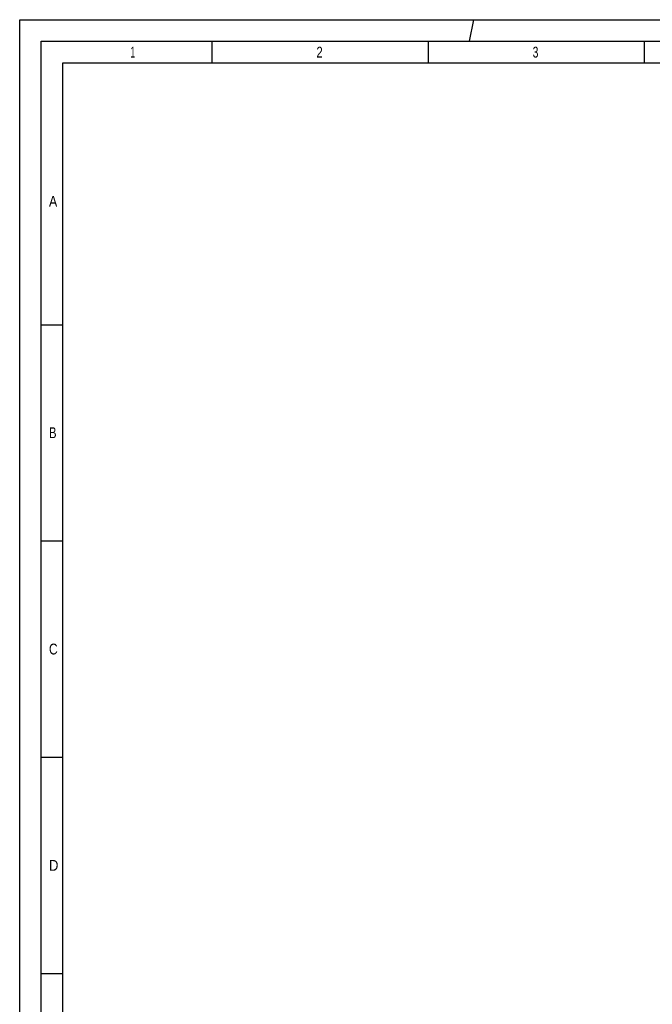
# Model space of a CAD drawing. Header units: millimetres. Extents: x 0 to 1189, y 0 to 841.
# Tile 63 of 175: x 0 to 146, y 613 to 841. Entities that reach past the tile are written whole.
import ezdxf

# ---------------------------------------------------------------- set-up
doc = ezdxf.new("R2010")
doc.units = ezdxf.units.MM
doc.header["$LTSCALE"] = 65.395
doc.layers.get('0').update_dxf_attribs({"linetype": 'CONTINUOUS'})
doc.styles.add('TEXTSTYLE_2', font='txt')

msp = doc.modelspace()

# ---------------------------------------------------------------- linework, layer by layer
at = {"color": 5, "linetype": 'Continuous'}
for p, q in [((0, 0), (0, 841)), ((0, 841), (1189, 841)), ((104.03493, 836), (105, 841)), ((44.5, 831), (44.5, 836)), ((94.5, 831), (94.5, 836)), ((144.5, 831), (144.5, 836)), ((10, 10), (10, 831)), ((10, 831), (1179, 831)), ((5, 770.5), (10, 770.5)), ((5, 720.5), (10, 720.5)), ((5, 670.5), (10, 670.5)), ((5, 620.5), (10, 620.5))]:
    msp.add_line(p, q, dxfattribs=at)
at = {"color": 6, "linetype": 'Continuous'}
for p, q in [((5, 5), (5, 836)), ((5, 836), (1184, 836))]:
    msp.add_line(p, q, dxfattribs=at)

# ---------------------------------------------------------------- texts
at = {"color": 5, "linetype": 'Continuous', "style": 'TEXTSTYLE_2'}
for s, width, p in [('1', 0.571429, (25.606, 832.248)), ('2', 0.785714, (68.606, 832.248)), ('3', 0.714286, (118.606, 832.248)), ('A', 0.857143, (6.77091, 797.771)), ('B', 0.785714, (6.77091, 744.271)), ('C', 0.833333, (6.77091, 694.271)), ('D', 0.904762, (6.77091, 644.271))]:
    msp.add_text(s, height=2.50001, dxfattribs=dict(at, width=width)).set_placement(p)

doc.saveas('drawing.dxf')
